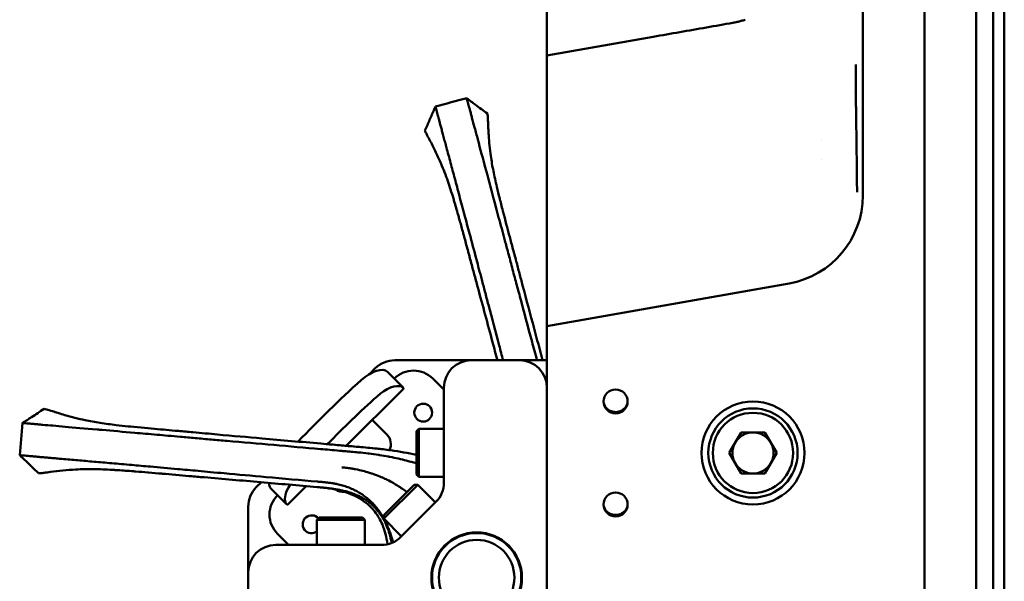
# Model space of a CAD drawing. Header units: millimetres. Extents: x 0 to 2100, y 0 to 1485.
# Tile 5 of 256: x 542 to 686, y 196 to 278. Entities that reach past the tile are written whole.
import ezdxf

# ---------------------------------------------------------------- set-up
doc = ezdxf.new("R2010")
doc.units = ezdxf.units.MM
doc.header["$LTSCALE"] = 5
doc.layers.add('Sichtbar (ISO)', color=7, linetype='Continuous', lineweight=50)

msp = doc.modelspace()

# ---------------------------------------------------------------- linework, layer by layer
at = {"layer": 'Sichtbar (ISO)'}
for p, q in [((673.926, 619.144), (673.926, 147.584)), ((664.926, 252.084), (664.926, 487.084)), ((673.926, 368.935), (673.926, 141.584)), ((681.426, 369.397), (681.426, 141.584)), ((683.926, 369.484), (683.926, 141.584)), ((683.926, 369.484), (683.926, 119.684)), ((685.526, 369.484), (685.526, 119.684)), ((618.926, 317.779), (618.926, 272.477)), ((634.415, 275.208), (618.926, 272.477)), ((618.926, 234.421), (618.926, 272.477)), ((658.928, 260.079), (658.928, 260.079)), ((658.928, 257.288), (658.928, 257.289)), ((673.926, 251.284), (673.926, 251.284)), ((618.926, 233.065), (654.183, 239.281)), ((673.926, 237.884), (673.926, 237.884)), ((618.926, 234.421), (618.926, 233.841)), ((618.926, 233.841), (618.926, 233.065)), ((618.926, 233.065), (618.926, 194.584)), ((607.926, 228.084), (596.757, 228.084)), ((614.926, 228.084), (607.926, 228.084)), ((614.926, 228.084), (618.926, 228.084)), ((593.928, 226.912), (593.12, 226.104)), ((595.694, 226.386), (597.979, 224.102)), ((602.326, 225.411), (603.926, 223.811)), ((589.711, 215.624), (597.965, 223.878)), ((603.926, 224.084), (603.926, 210.282)), ((593.488, 219.4), (595.609, 217.279)), ((599.926, 217.734), (600.276, 218.084)), ((600.276, 218.084), (600.276, 211.084)), ((600.276, 218.084), (603.926, 218.084)), ((599.926, 217.734), (599.926, 211.434)), ((647.194, 217.584), (645.462, 214.584)), ((650.658, 217.584), (647.194, 217.584)), ((652.39, 214.584), (650.658, 217.584)), ((645.462, 214.584), (647.194, 211.584)), ((650.658, 211.584), (652.39, 214.584)), ((599.926, 211.434), (600.276, 211.084)), ((600.276, 211.084), (603.926, 211.084)), ((647.194, 211.584), (650.658, 211.584)), ((577.336, 210.32), (576.598, 209.581)), ((581.008, 207.131), (578.724, 209.416)), ((581.232, 207.145), (583.841, 209.753)), ((585.46, 209.612), (585.46, 209.612)), ((587.066, 210.266), (587.066, 210.266)), ((600.099, 209.961), (595.149, 205.011)), ((599.604, 209.961), (595.149, 205.506)), ((599.604, 209.961), (600.099, 209.961)), ((600.099, 209.961), (602.68, 207.38)), ((575.426, 206.753), (575.426, 197.184)), ((597.656, 202.355), (602.754, 207.454)), ((585.776, 205.184), (585.426, 204.834)), ((592.076, 205.184), (585.776, 205.184)), ((592.076, 205.184), (592.426, 204.834)), ((595.149, 205.506), (595.149, 205.011)), ((592.426, 204.834), (585.426, 204.834)), ((585.426, 204.834), (585.426, 201.184)), ((592.426, 204.834), (592.426, 201.184)), ((595.149, 205.011), (597.73, 202.43)), ((579.699, 202.783), (581.299, 201.184)), ((579.426, 201.184), (594.827, 201.184)), ((575.426, 197.184), (575.426, 190.184))]:
    msp.add_line(p, q, dxfattribs=at)
for centre, radius in [((628.926, 222.084), 1.75), ((600.912, 220.461), 1.3), ((648.926, 214.584), 7.5), ((648.926, 214.584), 6.5), ((648.926, 214.584), 5.85), ((628.926, 207.084), 1.75), ((608.69, 196.419), 6.6), ((608.69, 196.419), 6.5), ((608.69, 196.419), 5.5)]:
    msp.add_circle(centre, radius, dxfattribs=at)
for centre, radius, start, end in [((651.926, 252.084), 13, 280.00001, 360), ((596.757, 224.084), 4, 90, 135), ((607.926, 224.084), 4, 90, 180), ((614.926, 224.084), 4, 0, 90), ((599.498, 222.582), 4, 45, 135), ((594.195, 215.865), 2, 334.21719, 45), ((648.926, 214.584), 3, 90, 150), ((648.926, 214.584), 3, 30, 90), ((648.926, 214.584), 3, 150, 210), ((648.926, 214.584), 3, 330, 30), ((648.926, 214.584), 3, 210, 270), ((648.926, 214.584), 3, 270, 330), ((579.426, 206.753), 4, 135, 180), ((599.926, 210.282), 4, 315, 0), ((582.527, 205.612), 4, 135, 225), ((589.245, 210.915), 2, 236.19001, 274.85264), ((584.649, 204.198), 1.3, 40.60539, 306.71384), ((594.827, 205.184), 4, 270, 315), ((579.426, 197.184), 4, 90, 180)]:
    msp.add_arc(centre, radius, start, end, dxfattribs=at)
for centre, major_axis, ratio, start_param, end_param in [((661.729, 266.285), (0.652, -2.1), 0.9997307, 1.6988479, 1.6988715), ((661.729, 266.285), (0.652, -2.1), 0.9997307, 1.3799612, 1.3810913), ((661.723, 265.884), (2.082, -0.725), 0.9989275, 0.2652501, 0.2670983), ((661.723, 265.884), (2.082, -0.725), 0.9989275, 6.1906287, 6.1907306), ((592.866, 223.558), (-2.828, -2.828), 0.4663077, 3.1415927, 4.6048631), ((611.646, 193.463), (55.539, 55.539), 0.4663077, 1.4632704, 1.6264018), ((595.206, 221.217), (-2.828, -2.828), 0.4663077, 3.3316171, 4.6048631), ((613.987, 191.123), (-55.539, -55.539), 0.4663077, 4.6048631, 4.7331008), ((581.552, 212.244), (2.828, 2.828), 0.4663077, 2.7109122, 3.1415927), ((583.893, 209.903), (2.828, 2.828), 0.4663077, 1.9907511, 2.9515682)]:
    msp.add_ellipse(centre, major_axis=major_axis, ratio=ratio, start_param=start_param, end_param=end_param, dxfattribs=at)
for points in [[(646.006, 277.247), (644.726, 277.021), (642.157, 276.576), (638.296, 275.892), (635.71, 275.436), (634.415, 275.208)], [(647.788, 277.704), (647.594, 277.638), (647.203, 277.517), (646.608, 277.365), (646.208, 277.283), (646.006, 277.247)], [(602.694, 265.053), (604.206, 265.472), (605.726, 265.865), (607.242, 266.273)], [(607.242, 266.273), (607.657, 265.954), (608.073, 265.64), (608.487, 265.329)], [(608.487, 265.33), (609.077, 264.887), (609.665, 264.451), (610.251, 264.02)], [(602.694, 265.053), (602.693, 265.052), (602.699, 265.023), (602.714, 264.967)], [(610.262, 264), (610.258, 264.01), (610.254, 264.017), (610.251, 264.02)], [(543.866, 219.797), (544.484, 220.2), (545.095, 220.604), (545.7, 221.006)], [(545.723, 221.01), (545.712, 221.01), (545.704, 221.009), (545.7, 221.006)], [(542.554, 218.95), (542.996, 219.231), (543.434, 219.514), (543.867, 219.797)], [(628.111, 220.737), (628.11, 220.738), (628.108, 220.738), (628.107, 220.739)], [(542.145, 214.258), (542.268, 215.823), (542.419, 217.386), (542.554, 218.949)], [(595.608, 215.044), (594.14, 215.242), (592.837, 215.354), (591.659, 215.456)], [(542.145, 214.258), (542.145, 214.257), (542.176, 214.253), (542.233, 214.248)], [(585.743, 209.589), (585.746, 209.589), (585.75, 209.588), (585.754, 209.588)], [(628.111, 205.737), (628.11, 205.738), (628.108, 205.738), (628.107, 205.739)], [(605.268, 202.052), (605.382, 202.082), (605.495, 202.112), (605.608, 202.142)], [(605.268, 202.052), (605.268, 202.052), (605.268, 202.052), (605.268, 202.052)], [(603.024, 199.604), (602.979, 199.592), (602.935, 199.58), (602.89, 199.569)]]:
    msp.add_open_spline(points, degree=3, dxfattribs=at)
for points, knots in [([(664.082, 252.582), (664.075, 253.48), (664.068, 254.378), (664.058, 255.276), (664.045, 256.548), (664.03, 257.82), (664.013, 259.091), (663.996, 260.311), (663.978, 261.53), (663.961, 262.749), (663.945, 263.881), (663.93, 265.012), (663.918, 266.144), (663.916, 266.338), (663.914, 266.532), (663.912, 266.726), (663.905, 267.556), (663.899, 268.386), (663.895, 269.215), (663.892, 269.867), (663.89, 270.519), (663.89, 271.171)], [0, 0, 0, 0, 0.14492031, 0.14492031, 0.14492031, 0.35011161, 0.35011161, 0.35011161, 0.54687068, 0.54687068, 0.54687068, 0.72951618, 0.72951618, 0.72951618, 0.76084696, 0.76084696, 0.76084696, 0.89474425, 0.89474425, 0.89474425, 0.99999987, 0.99999987, 0.99999987, 0.99999987]), ([(607.242, 266.273), (607.239, 266.275), (607.252, 266.226), (607.321, 265.977), (607.4, 265.712), (607.469, 265.434)], [-0.27301514, -0.27301514, -0.27301514, -0.27301514, -0.17234441, -0.17234441, -0.000001, -0.000001, -0.000001, -0.000001]), ([(607.469, 265.434), (607.498, 265.318), (607.533, 265.186), (607.573, 265.038), (607.613, 264.891), (607.659, 264.727), (607.709, 264.55)], [0, 0, 0, 0, 0.5, 0.5, 0.5, 1, 1, 1, 1]), ([(601.161, 261.576), (601.264, 261.838), (601.39, 262.099), (601.731, 262.866), (601.956, 263.375), (602.351, 264.273), (602.522, 264.662), (602.694, 265.053)], [0, 0, 0, 0, 0.08785613, 0.08785613, 0.25697767, 0.25697767, 0.38533451, 0.38533451, 0.38533451, 0.38533451]), ([(602.714, 264.967), (602.726, 264.923), (602.742, 264.865), (602.78, 264.718), (602.803, 264.631), (602.896, 264.283), (602.982, 263.961), (603.08, 263.61)], [0.000001, 0.000001, 0.000001, 0.000001, 0.07357727, 0.07357727, 0.14673073, 0.14673073, 0.33243834, 0.33243834, 0.33243834, 0.33243834]), ([(607.709, 264.55), (607.759, 264.373), (607.807, 264.192), (607.905, 263.81), (607.955, 263.609), (608.008, 263.405)], [0.000001, 0.000001, 0.000001, 0.000001, 0.08979473, 0.08979473, 0.18741864, 0.18741864, 0.18741864, 0.18741864]), ([(610.345, 262.765), (610.332, 263.099), (610.32, 263.41), (610.293, 263.819), (610.279, 263.947), (610.262, 264)], [-0.29063474, -0.29063474, -0.29063474, -0.29063474, -0.1277008, -0.1277008, -0.00000098, -0.00000098, -0.00000098, -0.00000098]), ([(603.08, 263.61), (603.091, 263.571), (603.102, 263.532), (603.113, 263.492), (603.123, 263.452), (603.134, 263.411), (603.145, 263.369)], [0, 0, 0, 0, 0.5, 0.5, 0.5, 1, 1, 1, 1]), ([(603.145, 263.369), (603.186, 263.209), (603.23, 263.041), (603.277, 262.863), (603.324, 262.686), (603.374, 262.499), (603.427, 262.303), (603.48, 262.107), (603.535, 261.901), (603.594, 261.685), (603.652, 261.468), (603.714, 261.242), (603.778, 261.005), (603.842, 260.768), (603.908, 260.521), (603.977, 260.262), (604.046, 260.003), (604.117, 259.733), (604.19, 259.453)], [0, 0, 0, 0, 0.1666667, 0.1666667, 0.1666667, 0.3333333, 0.3333333, 0.3333333, 0.5, 0.5, 0.5, 0.6666667, 0.6666667, 0.6666667, 0.8333333, 0.8333333, 0.8333333, 1, 1, 1, 1]), ([(608.008, 263.405), (608.127, 262.937), (608.259, 262.46), (608.549, 261.408), (608.706, 260.836), (608.856, 260.264)], [0.000001, 0.000001, 0.000001, 0.000001, 0.22487873, 0.22487873, 0.49062251, 0.49062251, 0.49062251, 0.49062251]), ([(610.439, 260.865), (610.416, 261.215), (610.397, 261.568), (610.367, 262.208), (610.356, 262.493), (610.345, 262.765)], [0.00002148, 0.00002148, 0.00002148, 0.00002148, 0.15753894, 0.15753894, 0.28881402, 0.28881402, 0.28881402, 0.28881402]), ([(601.251, 261.328), (601.212, 261.41), (601.185, 261.472), (601.161, 261.546), (601.157, 261.567), (601.161, 261.576)], [-0.27412264, -0.27412264, -0.27412264, -0.27412264, -0.20303537, -0.20303537, -0.15064263, -0.15064263, -0.15064263, -0.15064263]), ([(601.942, 259.994), (601.785, 260.293), (601.632, 260.581), (601.402, 261.023), (601.315, 261.192), (601.251, 261.328)], [-0.27257286, -0.27257286, -0.27257286, -0.27257286, -0.11792904, -0.11792904, -0.00000092, -0.00000092, -0.00000092, -0.00000092]), ([(603.509, 256.715), (603.276, 257.263), (603.034, 257.799), (602.492, 258.927), (602.219, 259.466), (601.942, 259.994)], [0.00022485, 0.00022485, 0.00022485, 0.00022485, 0.26994523, 0.26994523, 0.5269069, 0.5269069, 0.5269069, 0.5269069]), ([(608.856, 260.264), (609.201, 258.943), (609.603, 257.474), (610.131, 255.496), (610.193, 255.264), (610.642, 253.576), (611.049, 252.08), (611.49, 250.415)], [0.0000432, 0.0000432, 0.0000432, 0.0000432, 0.6233518, 0.6233518, 0.7054889, 0.7054889, 1.2125386, 1.2125386, 1.2125386, 1.2125386]), ([(611.631, 253.329), (611.443, 254.118), (611.269, 254.909), (610.979, 256.395), (610.854, 257.135), (610.68, 258.349), (610.618, 258.851), (610.513, 259.862), (610.472, 260.359), (610.439, 260.865)], [-1.0874451, -1.0874451, -1.0874451, -1.0874451, -0.7703854, -0.7703854, -0.4526559, -0.4526559, -0.2277705, -0.2277705, -0.0000058, -0.0000058, -0.0000058, -0.0000058]), ([(604.19, 259.453), (604.207, 259.391), (604.223, 259.329), (604.256, 259.204), (604.272, 259.142), (604.289, 259.08)], [-0.058588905, -0.058588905, -0.058588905, -0.058588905, -0.029295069, -0.029295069, -0.000000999, -0.000000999, -0.000000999, -0.000000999]), ([(604.289, 259.08), (604.485, 258.353), (604.686, 257.613), (605.091, 256.104), (605.293, 255.339), (605.717, 253.754), (605.94, 252.932), (606.411, 251.174), (606.661, 250.239), (606.932, 249.231)], [-1.3680842, -1.3680842, -1.3680842, -1.3680842, -1.0235505, -1.0235505, -0.6848765, -0.6848765, -0.345045, -0.345045, -0.0000871, -0.0000871, -0.0000871, -0.0000871]), ([(605.307, 251.635), (605.038, 252.536), (604.754, 253.418), (604.333, 254.619), (604.177, 255.045), (603.851, 255.89), (603.682, 256.306), (603.509, 256.715)], [-0.74838067, -0.74838067, -0.74838067, -0.74838067, -0.40188223, -0.40188223, -0.20171949, -0.20171949, -0.00022497, -0.00022497, -0.00022497, -0.00022497]), ([(613.444, 246.29), (613.183, 247.266), (612.857, 248.486), (612.318, 250.561), (612.16, 251.18), (611.897, 252.229), (611.756, 252.803), (611.631, 253.329)], [-0.68478158, -0.68478158, -0.68478158, -0.68478158, -0.38506573, -0.38506573, -0.21105939, -0.21105939, -0.00000429, -0.00000429, -0.00000429, -0.00000429]), ([(608.281, 240.828), (608.116, 241.449), (607.946, 242.071), (607.778, 242.695), (607.774, 242.708), (607.771, 242.721), (607.767, 242.734), (607.595, 243.372), (607.425, 244.012), (607.254, 244.651), (607.251, 244.662), (607.248, 244.672), (607.245, 244.683), (607.077, 245.311), (606.908, 245.938), (606.742, 246.551), (606.735, 246.579), (606.727, 246.607), (606.719, 246.636), (606.559, 247.229), (606.401, 247.809), (606.246, 248.366), (606.188, 248.573), (606.131, 248.776), (606.075, 248.977), (605.972, 249.344), (605.87, 249.701), (605.77, 250.052), (605.668, 250.407), (605.568, 250.754), (605.468, 251.094), (605.414, 251.276), (605.361, 251.455), (605.306, 251.632)], [0, 0, 0, 0, 0.16328266, 0.16328266, 0.16328266, 0.16666667, 0.16666667, 0.16666667, 0.33333333, 0.33333333, 0.33333333, 0.33611559, 0.33611559, 0.33611559, 0.5, 0.5, 0.5, 0.5075866, 0.5075866, 0.5075866, 0.66666667, 0.66666667, 0.66666667, 0.72567305, 0.72567305, 0.72567305, 0.83333333, 0.83333333, 0.83333333, 0.94200891, 0.94200891, 0.94200891, 0.99999739, 0.99999739, 0.99999739, 0.99999739]), ([(611.49, 250.415), (611.62, 249.926), (611.755, 249.423), (612.039, 248.369), (612.187, 247.821), (612.335, 247.267)], [0.00000312, 0.00000312, 0.00000312, 0.00000312, 0.16671016, 0.16671016, 0.34067778, 0.34067778, 0.34067778, 0.34067778]), ([(606.932, 249.231), (607.047, 248.806), (607.162, 248.368), (607.401, 247.474), (607.523, 247.02), (607.977, 245.321), (608.322, 244.041), (608.654, 242.779)], [0.00007322, 0.00007322, 0.00007322, 0.00007322, 0.14562582, 0.14562582, 0.29071026, 0.29071026, 0.68290646, 0.68290646, 0.68290646, 0.68290646]), ([(612.335, 247.267), (612.469, 246.762), (612.605, 246.253), (612.9, 245.153), (613.059, 244.559), (613.22, 243.968)], [-0.34227153, -0.34227153, -0.34227153, -0.34227153, -0.18373923, -0.18373923, -0.000001, -0.000001, -0.000001, -0.000001]), ([(614.458, 242.488), (614.278, 243.167), (614.095, 243.854), (613.756, 245.121), (613.6, 245.707), (613.444, 246.29)], [-0.39408156, -0.39408156, -0.39408156, -0.39408156, -0.18241207, -0.18241207, -0.00002053, -0.00002053, -0.00002053, -0.00002053]), ([(613.22, 243.968), (613.406, 243.283), (613.588, 242.596), (613.975, 241.134), (614.181, 240.353), (614.387, 239.589)], [0.000001, 0.000001, 0.000001, 0.000001, 0.21323651, 0.21323651, 0.45493774, 0.45493774, 0.45493774, 0.45493774]), ([(608.654, 242.779), (608.776, 242.312), (608.901, 241.845), (609.161, 240.868), (609.297, 240.36), (609.432, 239.852)], [-0.30278172, -0.30278172, -0.30278172, -0.30278172, -0.15773244, -0.15773244, -0.000001, -0.000001, -0.000001, -0.000001]), ([(615.385, 239), (615.23, 239.581), (615.076, 240.162), (614.767, 241.326), (614.612, 241.907), (614.458, 242.488)], [-0.36060826, -0.36060826, -0.36060826, -0.36060826, -0.18037325, -0.18037325, -0.000001, -0.000001, -0.000001, -0.000001]), ([(608.853, 238.71), (608.674, 239.374), (608.495, 240.033), (608.314, 240.702), (608.303, 240.744), (608.291, 240.786), (608.28, 240.828)], [0, 0, 0, 0, 0.94091621, 0.94091621, 0.94091621, 0.99999996, 0.99999996, 0.99999996, 0.99999996]), ([(609.432, 239.852), (609.586, 239.265), (609.74, 238.679), (610.061, 237.453), (610.228, 236.815), (610.398, 236.177)], [-0.38027085, -0.38027085, -0.38027085, -0.38027085, -0.19819382, -0.19819382, -0.000001, -0.000001, -0.000001, -0.000001]), ([(614.387, 239.589), (614.484, 239.23), (614.581, 238.873), (614.779, 238.139), (614.881, 237.762), (614.982, 237.385)], [0.000001, 0.000001, 0.000001, 0.000001, 0.11176344, 0.11176344, 0.22930853, 0.22930853, 0.22930853, 0.22930853]), ([(611.714, 228.084), (611.478, 228.965), (611.241, 229.848), (610.286, 233.4), (609.58, 236.02), (608.853, 238.71)], [-1.1146355, -1.1146355, -1.1146355, -1.1146355, -0.8358852, -0.8358852, -0.000012, -0.000012, -0.000012, -0.000012]), ([(618.298, 228.084), (617.882, 229.637), (617.468, 231.187), (616.51, 234.772), (615.953, 236.861), (615.385, 239)], [-1.1609249, -1.1609249, -1.1609249, -1.1609249, -0.6642338, -0.6642338, -0.0000307, -0.0000307, -0.0000307, -0.0000307]), ([(614.982, 237.385), (615.572, 235.19), (616.16, 232.993), (616.99, 229.892), (617.232, 228.988), (617.474, 228.084)], [0.000001, 0.000001, 0.000001, 0.000001, 0.68269632, 0.68269632, 0.96336387, 0.96336387, 0.96336387, 0.96336387]), ([(610.398, 236.177), (610.922, 234.202), (611.444, 232.231), (612.16, 229.534), (612.352, 228.809), (612.545, 228.084)], [-1.35266654, -1.35266654, -1.35266654, -1.35266654, -0.74624105, -0.74624105, -0.52437013, -0.52437013, -0.52437013, -0.52437013]), ([(597.735, 224.244), (597.826, 224.205), (597.901, 224.166), (598.05, 224.047), (598.051, 223.965), (597.966, 223.879), (597.966, 223.879), (597.965, 223.878)], [-1.9249245, -1.9249245, -1.9249245, -1.9249245, -1.86149562, -1.86149562, -1.73617345, -1.73617345, -1.73519642, -1.73519642, -1.73519642, -1.73519642]), ([(546.912, 220.666), (546.594, 220.768), (546.298, 220.863), (545.904, 220.977), (545.778, 221.008), (545.723, 221.01)], [-0.29063474, -0.29063474, -0.29063474, -0.29063474, -0.1277008, -0.1277008, -0.00000098, -0.00000098, -0.00000098, -0.00000098]), ([(627.188, 221.879), (627.192, 221.861), (627.196, 221.844), (627.244, 221.665), (627.311, 221.51), (627.484, 221.229), (627.59, 221.101), (627.832, 220.888), (627.964, 220.804), (628.107, 220.739)], [0.0470081, 0.0470081, 0.0470081, 0.0470081, 0.05249218, 0.05249218, 0.10351046, 0.10351046, 0.15367264, 0.15367264, 0.20219345, 0.20219345, 0.20219345, 0.20219345]), ([(629.741, 220.737), (629.886, 220.802), (630.018, 220.887), (630.26, 221.101), (630.366, 221.228), (630.54, 221.509), (630.608, 221.664), (630.655, 221.843), (630.66, 221.861), (630.664, 221.879)], [0.00002075, 0.00002075, 0.00002075, 0.00002075, 0.04763915, 0.04763915, 0.09650685, 0.09650685, 0.14644759, 0.14644759, 0.1518978, 0.1518978, 0.1518978, 0.1518978]), ([(548.729, 220.104), (548.392, 220.202), (548.054, 220.305), (547.443, 220.496), (547.171, 220.583), (546.912, 220.666)], [0.00002148, 0.00002148, 0.00002148, 0.00002148, 0.15753894, 0.15753894, 0.28881402, 0.28881402, 0.28881402, 0.28881402]), ([(556.218, 218.647), (555.413, 218.74), (554.61, 218.847), (553.115, 219.083), (552.377, 219.218), (551.176, 219.47), (550.683, 219.584), (549.698, 219.831), (549.217, 219.962), (548.729, 220.104)], [-1.0874451, -1.0874451, -1.0874451, -1.0874451, -0.7703854, -0.7703854, -0.4526559, -0.4526559, -0.2277705, -0.2277705, -0.0000058, -0.0000058, -0.0000058, -0.0000058]), ([(628.111, 220.737), (628.192, 220.7), (628.305, 220.65), (628.61, 220.566), (628.772, 220.545), (629.139, 220.546), (629.301, 220.581), (629.548, 220.651), (629.653, 220.698), (629.741, 220.738)], [0.00003366, 0.00003366, 0.00003366, 0.00003366, 0.02682054, 0.02682054, 0.05538982, 0.05538982, 0.09139026, 0.09139026, 0.14008257, 0.14008257, 0.14008257, 0.14008257]), ([(542.554, 218.949), (542.552, 218.948), (542.602, 218.943), (542.859, 218.923), (543.135, 218.906), (543.42, 218.876)], [-0.27301514, -0.27301514, -0.27301514, -0.27301514, -0.17234441, -0.17234441, -0.000001, -0.000001, -0.000001, -0.000001]), ([(543.42, 218.876), (543.539, 218.864), (543.675, 218.851), (543.827, 218.839), (543.98, 218.826), (544.149, 218.813), (544.333, 218.799)], [0, 0, 0, 0, 0.5, 0.5, 0.5, 1, 1, 1, 1]), ([(544.333, 218.799), (544.517, 218.785), (544.703, 218.768), (545.095, 218.73), (545.301, 218.709), (545.511, 218.688)], [0.000001, 0.000001, 0.000001, 0.000001, 0.08979473, 0.08979473, 0.18741864, 0.18741864, 0.18741864, 0.18741864]), ([(545.511, 218.688), (545.992, 218.641), (546.485, 218.601), (547.573, 218.513), (548.164, 218.466), (548.753, 218.411)], [0.000001, 0.000001, 0.000001, 0.000001, 0.22487873, 0.22487873, 0.49062251, 0.49062251, 0.49062251, 0.49062251]), ([(548.753, 218.411), (550.112, 218.284), (551.63, 218.159), (553.669, 217.978), (553.909, 217.957), (555.649, 217.802), (557.194, 217.673), (558.909, 217.518)], [0.0000432, 0.0000432, 0.0000432, 0.0000432, 0.6233518, 0.6233518, 0.7054889, 0.7054889, 1.2125386, 1.2125386, 1.2125386, 1.2125386]), ([(563.453, 217.943), (562.447, 218.032), (561.189, 218.143), (559.054, 218.346), (558.42, 218.409), (557.343, 218.521), (556.756, 218.585), (556.218, 218.647)], [-0.68478158, -0.68478158, -0.68478158, -0.68478158, -0.38506573, -0.38506573, -0.21105939, -0.21105939, -0.00000429, -0.00000429, -0.00000429, -0.00000429]), ([(567.373, 217.596), (566.673, 217.659), (565.965, 217.722), (564.658, 217.837), (564.055, 217.89), (563.453, 217.943)], [-0.39408156, -0.39408156, -0.39408156, -0.39408156, -0.18241207, -0.18241207, -0.00002053, -0.00002053, -0.00002053, -0.00002053]), ([(558.909, 217.518), (559.412, 217.472), (559.932, 217.428), (561.019, 217.334), (561.585, 217.286), (562.156, 217.235)], [0.00000312, 0.00000312, 0.00000312, 0.00000312, 0.16671016, 0.16671016, 0.34067778, 0.34067778, 0.34067778, 0.34067778]), ([(562.156, 217.235), (562.676, 217.189), (563.201, 217.142), (564.336, 217.043), (564.948, 216.989), (565.558, 216.938)], [-0.34227153, -0.34227153, -0.34227153, -0.34227153, -0.18373923, -0.18373923, -0.000001, -0.000001, -0.000001, -0.000001]), ([(565.558, 216.938), (566.266, 216.879), (566.973, 216.815), (568.48, 216.679), (569.285, 216.605), (570.072, 216.537)], [0.000001, 0.000001, 0.000001, 0.000001, 0.21323651, 0.21323651, 0.45493774, 0.45493774, 0.45493774, 0.45493774]), ([(570.967, 217.273), (570.368, 217.327), (569.769, 217.381), (568.57, 217.488), (567.971, 217.542), (567.373, 217.596)], [-0.36060826, -0.36060826, -0.36060826, -0.36060826, -0.18037325, -0.18037325, -0.000001, -0.000001, -0.000001, -0.000001]), ([(570.072, 216.537), (570.443, 216.506), (570.811, 216.475), (571.569, 216.41), (571.958, 216.377), (572.347, 216.343)], [0.000001, 0.000001, 0.000001, 0.000001, 0.11176344, 0.11176344, 0.22930853, 0.22930853, 0.22930853, 0.22930853]), ([(586.014, 215.945), (583.155, 216.195), (580.27, 216.448), (575.325, 216.885), (573.172, 217.076), (570.967, 217.273)], [-1.5531563, -1.5531563, -1.5531563, -1.5531563, -0.6642338, -0.6642338, -0.0000307, -0.0000307, -0.0000307, -0.0000307]), ([(572.347, 216.343), (574.612, 216.146), (576.877, 215.947), (581.41, 215.55), (583.679, 215.351), (585.945, 215.154)], [0.000001, 0.000001, 0.000001, 0.000001, 0.6826963, 0.6826963, 1.3653828, 1.3653828, 1.3653828, 1.3653828]), ([(591.441, 214.672), (591.098, 214.703), (590.754, 214.733), (590.069, 214.793), (589.708, 214.824), (589.151, 214.873), (588.922, 214.893), (587.796, 214.992), (586.795, 215.079), (585.945, 215.154)], [0.00000129, 0.00000129, 0.00000129, 0.00000129, 0.10345295, 0.10345295, 0.20633753, 0.20633753, 0.27819754, 0.27819754, 0.55960681, 0.55960681, 0.55960681, 0.55960681]), ([(586.014, 215.945), (586.018, 215.945), (586.026, 215.943), (586.038, 215.945), (586.045, 215.942), (586.049, 215.942)], [0, 0, 0, 0, 0.33333333, 0.66666667, 0.99972603, 0.99972603, 0.99972603, 0.99972603]), ([(591.495, 215.465), (590.618, 215.542), (589.302, 215.657), (588.572, 215.72), (586.967, 215.861), (586.014, 215.944)], [-1.1459885, -1.1459885, -1.1459885, -1.1459885, -0.2867954, -0.2867954, -0.0001244, -0.0001244, -0.0001244, -0.0001244]), ([(586.049, 215.944), (586.998, 215.861), (587.892, 215.783), (589.266, 215.662), (589.744, 215.621), (590.688, 215.538), (591.074, 215.504), (591.584, 215.46)], [-0.64509409, -0.64509409, -0.64509409, -0.64509409, -0.33026155, -0.33026155, -0.16508796, -0.16508796, -0.00777698, -0.00777698, -0.00777698, -0.00777698]), ([(591.495, 215.465), (591.928, 215.427), (592.377, 215.388), (593.263, 215.306), (593.7, 215.264), (594.435, 215.186), (594.727, 215.153), (595.411, 215.072), (595.8, 215.022), (597.465, 214.791), (598.695, 214.574), (599.926, 214.302)], [-2.15168912, -2.15168912, -2.15168912, -2.15168912, -2.02222393, -2.02222393, -1.89156437, -1.89156437, -1.80383499, -1.80383499, -1.68691303, -1.68691303, -1.3064522, -1.3064522, -1.3064522, -1.3064522]), ([(544.888, 211.629), (544.677, 211.815), (544.475, 212.023), (543.87, 212.606), (543.47, 212.991), (542.761, 213.67), (542.453, 213.964), (542.145, 214.258)], [0, 0, 0, 0, 0.08785613, 0.08785613, 0.25697767, 0.25697767, 0.38533451, 0.38533451, 0.38533451, 0.38533451]), ([(542.233, 214.248), (542.278, 214.244), (542.338, 214.239), (542.49, 214.225), (542.579, 214.217), (542.937, 214.185), (543.269, 214.155), (543.634, 214.128)], [0.000001, 0.000001, 0.000001, 0.000001, 0.07357727, 0.07357727, 0.14673073, 0.14673073, 0.33243834, 0.33243834, 0.33243834, 0.33243834]), ([(543.634, 214.128), (543.673, 214.125), (543.714, 214.122), (543.755, 214.118), (543.796, 214.115), (543.838, 214.111), (543.881, 214.107)], [0, 0, 0, 0, 0.5, 0.5, 0.5, 1, 1, 1, 1]), ([(543.881, 214.107), (544.046, 214.091), (544.219, 214.074), (544.402, 214.058), (544.585, 214.041), (544.778, 214.024), (544.98, 214.007), (545.182, 213.989), (545.395, 213.971), (545.618, 213.952), (545.841, 213.933), (546.075, 213.913), (546.32, 213.893), (546.564, 213.872), (546.819, 213.849), (547.086, 213.826), (547.353, 213.802), (547.631, 213.777), (547.919, 213.75)], [0, 0, 0, 0, 0.1666667, 0.1666667, 0.1666667, 0.3333333, 0.3333333, 0.3333333, 0.5, 0.5, 0.5, 0.6666667, 0.6666667, 0.6666667, 0.8333333, 0.8333333, 0.8333333, 1, 1, 1, 1]), ([(547.919, 213.75), (547.983, 213.744), (548.047, 213.738), (548.175, 213.726), (548.239, 213.72), (548.303, 213.715)], [-0.058588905, -0.058588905, -0.058588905, -0.058588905, -0.029295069, -0.029295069, -0.000000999, -0.000000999, -0.000000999, -0.000000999]), ([(548.303, 213.715), (549.053, 213.65), (549.818, 213.586), (551.374, 213.45), (552.162, 213.378), (553.796, 213.235), (554.645, 213.164), (556.459, 213.005), (557.423, 212.92), (558.463, 212.83)], [-1.3680842, -1.3680842, -1.3680842, -1.3680842, -1.0235505, -1.0235505, -0.6848765, -0.6848765, -0.345045, -0.345045, -0.0000871, -0.0000871, -0.0000871, -0.0000871]), ([(599.926, 213.075), (599.662, 213.151), (599.397, 213.225), (599.132, 213.296), (598.993, 213.334), (598.853, 213.371), (598.713, 213.407), (598.349, 213.502), (597.984, 213.592), (597.618, 213.678), (597.504, 213.705), (597.391, 213.731), (597.277, 213.757), (596.883, 213.846), (596.488, 213.93), (596.092, 214.008), (596.005, 214.025), (595.918, 214.042), (595.83, 214.059), (595.405, 214.141), (594.979, 214.216), (594.553, 214.285), (594.494, 214.295), (594.434, 214.304), (594.375, 214.313), (593.919, 214.385), (593.462, 214.45), (593.004, 214.507), (592.973, 214.51), (592.943, 214.514), (592.912, 214.518), (592.423, 214.578), (591.933, 214.629), (591.441, 214.672)], [0.54987962, 0.54987962, 0.54987962, 0.54987962, 0.59281852, 0.59281852, 0.59281852, 0.61538462, 0.61538462, 0.61538462, 0.6741297, 0.6741297, 0.6741297, 0.69230769, 0.69230769, 0.69230769, 0.75536626, 0.75536626, 0.75536626, 0.76923077, 0.76923077, 0.76923077, 0.8367839, 0.8367839, 0.8367839, 0.84615385, 0.84615385, 0.84615385, 0.91827808, 0.91827808, 0.91827808, 0.92307692, 0.92307692, 0.92307692, 1, 1, 1, 1]), ([(555.648, 212.125), (554.708, 212.18), (553.783, 212.215), (552.511, 212.231), (552.056, 212.229), (551.151, 212.212), (550.703, 212.196), (550.259, 212.173)], [-0.74838067, -0.74838067, -0.74838067, -0.74838067, -0.40188223, -0.40188223, -0.20171949, -0.20171949, -0.00022497, -0.00022497, -0.00022497, -0.00022497]), ([(558.463, 212.83), (558.901, 212.792), (559.352, 212.751), (560.274, 212.669), (560.742, 212.628), (562.494, 212.475), (563.815, 212.361), (565.114, 212.241)], [0.00007322, 0.00007322, 0.00007322, 0.00007322, 0.14562582, 0.14562582, 0.29071026, 0.29071026, 0.68290646, 0.68290646, 0.68290646, 0.68290646]), ([(565.114, 212.241), (565.595, 212.196), (566.077, 212.154), (567.083, 212.064), (567.608, 212.018), (568.131, 211.971)], [-0.30278172, -0.30278172, -0.30278172, -0.30278172, -0.15773244, -0.15773244, -0.000001, -0.000001, -0.000001, -0.000001]), ([(589.076, 212.487), (589.078, 212.487), (589.08, 212.487), (589.084, 212.487), (589.087, 212.487), (589.102, 212.487), (589.116, 212.488), (589.147, 212.488), (589.161, 212.488), (589.204, 212.486), (589.237, 212.483), (589.327, 212.475), (589.398, 212.467), (589.575, 212.446), (589.698, 212.43), (590.074, 212.378), (590.347, 212.335), (590.712, 212.275), (590.872, 212.247), (591.857, 212.062), (592.481, 211.887), (593.142, 211.687), (593.32, 211.63), (593.707, 211.499), (593.908, 211.425), (594.76, 211.097), (595.261, 210.869), (596.31, 210.354), (596.813, 210.052), (597.427, 209.667), (597.658, 209.516), (598.107, 209.204), (598.323, 209.045), (598.53, 208.886)], [0.0000013, 0.0000013, 0.0000013, 0.0000013, 0.0006028, 0.0006028, 0.0014706, 0.0014706, 0.0050766, 0.0050766, 0.0082692, 0.0082692, 0.0144881, 0.0144881, 0.0254621, 0.0254621, 0.0478584, 0.0478584, 0.0945234, 0.0945234, 0.1330217, 0.1330217, 0.327954, 0.327954, 0.4010024, 0.4010024, 0.4864707, 0.4864707, 0.7817201, 0.7817201, 1.262794, 1.262794, 1.5597816, 1.5597816, 1.8639112, 1.8639112, 1.8639112, 1.8639112]), ([(545.152, 211.629), (545.062, 211.62), (544.994, 211.616), (544.916, 211.619), (544.895, 211.622), (544.888, 211.629)], [-0.27412264, -0.27412264, -0.27412264, -0.27412264, -0.20303537, -0.20303537, -0.15064263, -0.15064263, -0.15064263, -0.15064263]), ([(546.642, 211.822), (546.307, 211.777), (545.984, 211.731), (545.49, 211.666), (545.301, 211.643), (545.152, 211.629)], [-0.27257286, -0.27257286, -0.27257286, -0.27257286, -0.11792904, -0.11792904, -0.00000092, -0.00000092, -0.00000092, -0.00000092]), ([(550.259, 212.173), (549.664, 212.141), (549.078, 212.097), (547.833, 211.974), (547.233, 211.901), (546.642, 211.822)], [0.00022485, 0.00022485, 0.00022485, 0.00022485, 0.26994523, 0.26994523, 0.5269069, 0.5269069, 0.5269069, 0.5269069]), ([(566.82, 211.223), (566.18, 211.281), (565.537, 211.334), (564.893, 211.389), (564.88, 211.39), (564.866, 211.391), (564.853, 211.393), (564.195, 211.449), (563.535, 211.508), (562.876, 211.566), (562.865, 211.566), (562.854, 211.567), (562.843, 211.568), (562.195, 211.625), (561.549, 211.681), (560.916, 211.735), (560.887, 211.737), (560.858, 211.74), (560.828, 211.742), (560.216, 211.794), (559.617, 211.844), (559.04, 211.889), (558.827, 211.906), (558.616, 211.922), (558.408, 211.938), (558.028, 211.966), (557.657, 211.993), (557.293, 212.018), (556.925, 212.044), (556.565, 212.069), (556.211, 212.091), (556.022, 212.103), (555.835, 212.114), (555.65, 212.124)], [0, 0, 0, 0, 0.16328266, 0.16328266, 0.16328266, 0.16666667, 0.16666667, 0.16666667, 0.33333333, 0.33333333, 0.33333333, 0.33611559, 0.33611559, 0.33611559, 0.5, 0.5, 0.5, 0.5075866, 0.5075866, 0.5075866, 0.66666667, 0.66666667, 0.66666667, 0.72567305, 0.72567305, 0.72567305, 0.83333333, 0.83333333, 0.83333333, 0.94200891, 0.94200891, 0.94200891, 0.99999739, 0.99999739, 0.99999739, 0.99999739]), ([(569.006, 211.036), (568.321, 211.095), (567.641, 211.153), (566.95, 211.211), (566.906, 211.215), (566.863, 211.219), (566.82, 211.222)], [0, 0, 0, 0, 0.94091621, 0.94091621, 0.94091621, 0.99999996, 0.99999996, 0.99999996, 0.99999996]), ([(568.131, 211.971), (568.735, 211.916), (569.338, 211.859), (570.6, 211.742), (571.257, 211.681), (571.915, 211.622)], [-0.38027085, -0.38027085, -0.38027085, -0.38027085, -0.19819382, -0.19819382, -0.000001, -0.000001, -0.000001, -0.000001]), ([(585.46, 209.612), (582.685, 209.855), (579.987, 210.09), (574.485, 210.567), (571.782, 210.8), (569.006, 211.036)], [-1.6732195, -1.6732195, -1.6732195, -1.6732195, -0.8358852, -0.8358852, -0.000012, -0.000012, -0.000012, -0.000012]), ([(571.915, 211.622), (573.95, 211.439), (575.98, 211.255), (580.519, 210.847), (583.052, 210.62), (585.529, 210.406)], [-1.3526665, -1.3526665, -1.3526665, -1.3526665, -0.7462411, -0.7462411, -0.0000072, -0.0000072, -0.0000072, -0.0000072]), ([(585.46, 209.613), (585.505, 209.61), (585.558, 209.605), (585.656, 209.597), (585.705, 209.593), (585.754, 209.589)], [0.000527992, 0.000527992, 0.000527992, 0.000527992, 0.013954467, 0.013954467, 0.02739423, 0.02739423, 0.02739423, 0.02739423]), ([(585.46, 209.612), (585.465, 209.612), (585.471, 209.612), (585.484, 209.61), (585.49, 209.61), (585.495, 209.609)], [0.00083821, 0.00083821, 0.00083821, 0.00083821, 0.33333333, 0.66666667, 0.99990741, 0.99990741, 0.99990741, 0.99990741]), ([(585.743, 209.589), (585.701, 209.592), (585.66, 209.596), (585.578, 209.602), (585.536, 209.605), (585.495, 209.609)], [0.000006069, 0.000006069, 0.000006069, 0.000006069, 0.012405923, 0.012405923, 0.02485023, 0.02485023, 0.02485023, 0.02485023]), ([(585.529, 210.406), (585.728, 210.388), (585.923, 210.371), (586.319, 210.338), (586.516, 210.322), (586.71, 210.303)], [-0.11977186, -0.11977186, -0.11977186, -0.11977186, -0.05877587, -0.05877587, 0, 0, 0, 0]), ([(594.244, 206.193), (594.133, 206.328), (594.018, 206.459), (593.899, 206.587), (593.864, 206.625), (593.828, 206.662), (593.793, 206.7), (593.64, 206.859), (593.482, 207.012), (593.317, 207.157), (593.313, 207.16), (593.309, 207.164), (593.304, 207.168), (593.135, 207.316), (592.959, 207.455), (592.774, 207.589), (592.739, 207.614), (592.704, 207.638), (592.669, 207.663), (592.515, 207.769), (592.353, 207.872), (592.183, 207.971), (592.11, 208.013), (592.036, 208.055), (591.96, 208.096), (591.816, 208.174), (591.666, 208.25), (591.513, 208.322), (591.412, 208.37), (591.311, 208.416), (591.207, 208.46), (591.068, 208.521), (590.927, 208.579), (590.784, 208.634), (590.667, 208.679), (590.548, 208.722), (590.429, 208.763), (590.298, 208.807), (590.165, 208.849), (590.034, 208.887), (589.896, 208.928), (589.759, 208.965), (589.624, 209), (589.514, 209.028), (589.405, 209.054), (589.298, 209.079), (589.129, 209.118), (588.964, 209.153), (588.805, 209.184), (588.741, 209.197), (588.678, 209.209), (588.616, 209.22), (588.401, 209.261), (588.199, 209.294), (588.01, 209.324), (588, 209.325), (587.99, 209.327), (587.98, 209.328), (587.801, 209.356), (587.633, 209.38), (587.473, 209.401), (587.363, 209.416), (587.256, 209.43), (587.152, 209.442), (587.098, 209.449), (587.045, 209.456), (586.993, 209.462), (586.84, 209.48), (586.695, 209.497), (586.554, 209.511), (586.475, 209.518), (586.397, 209.525), (586.32, 209.531), (586.261, 209.536), (586.203, 209.54), (586.145, 209.546), (586.012, 209.557), (585.881, 209.571), (585.754, 209.585)], [0.57142857, 0.57142857, 0.57142857, 0.57142857, 0.59347693, 0.59347693, 0.59347693, 0.6, 0.6, 0.6, 0.62786548, 0.62786548, 0.62786548, 0.62857143, 0.62857143, 0.62857143, 0.65714286, 0.65714286, 0.65714286, 0.66248899, 0.66248899, 0.66248899, 0.68571429, 0.68571429, 0.68571429, 0.69556541, 0.69556541, 0.69556541, 0.71428571, 0.71428571, 0.71428571, 0.72644508, 0.72644508, 0.72644508, 0.74285714, 0.74285714, 0.74285714, 0.75640566, 0.75640566, 0.75640566, 0.77142857, 0.77142857, 0.77142857, 0.78715418, 0.78715418, 0.78715418, 0.8, 0.8, 0.8, 0.82031888, 0.82031888, 0.82031888, 0.82857143, 0.82857143, 0.82857143, 0.85714286, 0.85714286, 0.85714286, 0.85865342, 0.85865342, 0.85865342, 0.88571429, 0.88571429, 0.88571429, 0.90446828, 0.90446828, 0.90446828, 0.91428571, 0.91428571, 0.91428571, 0.94285714, 0.94285714, 0.94285714, 0.95904548, 0.95904548, 0.95904548, 0.97142857, 0.97142857, 0.97142857, 1, 1, 1, 1]), ([(586.491, 209.517), (586.516, 209.514), (586.541, 209.511), (586.827, 209.477), (587.09, 209.44), (587.836, 209.32), (588.32, 209.221), (589.215, 208.989), (589.628, 208.862), (590.775, 208.437), (591.688, 208.012), (592.924, 207.041), (593.264, 206.723), (593.745, 206.179), (593.947, 205.933), (594.318, 205.388), (594.646, 204.896), (595.152, 203.687), (595.299, 203.233), (595.525, 202.34), (595.625, 201.856), (595.699, 201.28)], [0.07488893, 0.07488893, 0.07488893, 0.07488893, 0.0821187, 0.0821187, 0.15873707, 0.15873707, 0.30049209, 0.30049209, 0.42597289, 0.42597289, 0.65691893, 0.65691893, 0.75383092, 0.75383092, 0.80703616, 0.80703616, 0.84148802, 0.84148802, 0.86210907, 0.86210907, 0.87947928, 0.87947928, 0.87947928, 0.87947928]), ([(586.71, 210.303), (586.734, 210.301), (586.757, 210.298), (586.781, 210.296), (587.047, 210.27), (587.314, 210.239), (587.58, 210.199), (587.771, 210.171), (587.961, 210.138), (588.15, 210.1), (588.224, 210.086), (588.298, 210.07), (588.371, 210.054), (588.633, 209.998), (588.894, 209.933), (589.151, 209.858), (589.287, 209.819), (589.422, 209.777), (589.557, 209.733), (589.677, 209.693), (589.796, 209.651), (589.915, 209.607), (590.166, 209.514), (590.414, 209.411), (590.657, 209.299), (590.738, 209.261), (590.819, 209.223), (590.899, 209.183), (591.058, 209.104), (591.215, 209.022), (591.369, 208.935), (591.602, 208.804), (591.828, 208.664), (592.047, 208.514), (592.079, 208.493), (592.111, 208.471), (592.143, 208.448), (592.328, 208.319), (592.509, 208.183), (592.683, 208.041), (592.879, 207.882), (593.068, 207.716), (593.25, 207.544), (593.258, 207.536), (593.266, 207.528), (593.274, 207.52), (593.463, 207.34), (593.644, 207.153), (593.816, 206.959), (593.948, 206.811), (594.075, 206.659), (594.197, 206.504), (594.234, 206.458), (594.27, 206.411), (594.306, 206.364), (594.461, 206.161), (594.607, 205.954), (594.745, 205.743), (594.826, 205.619), (594.904, 205.495), (594.979, 205.369), (595.032, 205.281), (595.084, 205.192), (595.135, 205.102), (595.14, 205.093), (595.144, 205.085), (595.149, 205.076)], [0.00001331, 0.00001331, 0.00001331, 0.00001331, 0.00328229, 0.00328229, 0.00328229, 0.04019776, 0.04019776, 0.04019776, 0.06677363, 0.06677363, 0.06677363, 0.07711324, 0.07711324, 0.07711324, 0.11402871, 0.11402871, 0.11402871, 0.13350011, 0.13350011, 0.13350011, 0.15094418, 0.15094418, 0.15094418, 0.18785965, 0.18785965, 0.18785965, 0.20024586, 0.20024586, 0.20024586, 0.22477512, 0.22477512, 0.22477512, 0.26169059, 0.26169059, 0.26169059, 0.2670745, 0.2670745, 0.2670745, 0.29860606, 0.29860606, 0.29860606, 0.33391621, 0.33391621, 0.33391621, 0.33552153, 0.33552153, 0.33552153, 0.372437, 0.372437, 0.372437, 0.40081032, 0.40081032, 0.40081032, 0.40935247, 0.40935247, 0.40935247, 0.44626794, 0.44626794, 0.44626794, 0.46789435, 0.46789435, 0.46789435, 0.48318342, 0.48318342, 0.48318342, 0.48467559, 0.48467559, 0.48467559, 0.48467559]), ([(581.232, 207.145), (581.182, 207.096), (581.134, 207.073), (581.009, 207.101), (580.935, 207.211), (580.866, 207.375)], [-1.91863031, -1.91863031, -1.91863031, -1.91863031, -1.84779995, -1.84779995, -1.729286, -1.729286, -1.729286, -1.729286]), ([(627.188, 206.879), (627.192, 206.861), (627.196, 206.844), (627.244, 206.665), (627.311, 206.51), (627.484, 206.229), (627.59, 206.101), (627.832, 205.888), (627.964, 205.804), (628.107, 205.739)], [0.0470081, 0.0470081, 0.0470081, 0.0470081, 0.05249218, 0.05249218, 0.10351046, 0.10351046, 0.15367264, 0.15367264, 0.20219345, 0.20219345, 0.20219345, 0.20219345]), ([(629.741, 205.737), (629.886, 205.802), (630.018, 205.887), (630.26, 206.101), (630.366, 206.228), (630.54, 206.509), (630.608, 206.664), (630.655, 206.843), (630.66, 206.861), (630.664, 206.879)], [0.00002075, 0.00002075, 0.00002075, 0.00002075, 0.04763915, 0.04763915, 0.09650685, 0.09650685, 0.14644759, 0.14644759, 0.1518978, 0.1518978, 0.1518978, 0.1518978]), ([(596.313, 201.47), (596.287, 201.601), (596.261, 201.731), (596.233, 201.859), (596.222, 201.906), (596.212, 201.953), (596.201, 201.999), (596.177, 202.105), (596.152, 202.21), (596.125, 202.317), (596.099, 202.423), (596.071, 202.53), (596.04, 202.641), (596.026, 202.69), (596.012, 202.74), (595.997, 202.79), (595.949, 202.955), (595.894, 203.13), (595.831, 203.313), (595.768, 203.497), (595.696, 203.69), (595.615, 203.887), (595.601, 203.92), (595.587, 203.953), (595.573, 203.987), (595.503, 204.152), (595.427, 204.321), (595.344, 204.489), (595.315, 204.548), (595.285, 204.607), (595.255, 204.666), (595.181, 204.808), (595.104, 204.948), (595.022, 205.086), (594.974, 205.169), (594.924, 205.251), (594.872, 205.331), (594.802, 205.441), (594.73, 205.549), (594.655, 205.655), (594.579, 205.764), (594.5, 205.871), (594.419, 205.976), (594.362, 206.049), (594.304, 206.122), (594.244, 206.193)], [0.31890498, 0.31890498, 0.31890498, 0.31890498, 0.34285714, 0.34285714, 0.34285714, 0.35159109, 0.35159109, 0.35159109, 0.37142857, 0.37142857, 0.37142857, 0.39123057, 0.39123057, 0.39123057, 0.4, 0.4, 0.4, 0.42857143, 0.42857143, 0.42857143, 0.45714286, 0.45714286, 0.45714286, 0.46190937, 0.46190937, 0.46190937, 0.48571429, 0.48571429, 0.48571429, 0.49409386, 0.49409386, 0.49409386, 0.51428571, 0.51428571, 0.51428571, 0.52640574, 0.52640574, 0.52640574, 0.54285714, 0.54285714, 0.54285714, 0.55967179, 0.55967179, 0.55967179, 0.57142857, 0.57142857, 0.57142857, 0.57142857]), ([(628.111, 205.737), (628.192, 205.7), (628.305, 205.65), (628.61, 205.566), (628.772, 205.545), (629.139, 205.546), (629.301, 205.581), (629.548, 205.651), (629.653, 205.698), (629.741, 205.738)], [0.00003366, 0.00003366, 0.00003366, 0.00003366, 0.02682054, 0.02682054, 0.05538982, 0.05538982, 0.09139026, 0.09139026, 0.14008257, 0.14008257, 0.14008257, 0.14008257]), ([(595.229, 204.931), (595.316, 204.771), (595.398, 204.611), (595.476, 204.45), (595.519, 204.361), (595.561, 204.272), (595.601, 204.183), (595.661, 204.053), (595.717, 203.923), (595.771, 203.793), (595.863, 203.574), (595.947, 203.355), (596.024, 203.138), (596.043, 203.087), (596.061, 203.035), (596.079, 202.984), (596.136, 202.819), (596.189, 202.655), (596.239, 202.492), (596.304, 202.279), (596.364, 202.068), (596.418, 201.86), (596.422, 201.845), (596.425, 201.83), (596.429, 201.815), (596.452, 201.725), (596.474, 201.636), (596.495, 201.548)], [0.49293704, 0.49293704, 0.49293704, 0.49293704, 0.52009889, 0.52009889, 0.52009889, 0.53511103, 0.53511103, 0.53511103, 0.55701436, 0.55701436, 0.55701436, 0.59392983, 0.59392983, 0.59392983, 0.60269663, 0.60269663, 0.60269663, 0.6308453, 0.6308453, 0.6308453, 0.66776077, 0.66776077, 0.66776077, 0.67042158, 0.67042158, 0.67042158, 0.68637662, 0.68637662, 0.68637662, 0.68637662]), ([(603.366, 200.32), (603.479, 200.447), (603.6, 200.584), (603.838, 200.852), (603.952, 200.98), (604.112, 201.158), (604.157, 201.208), (604.202, 201.258)], [0.65998542, 0.65998542, 0.65998542, 0.65998542, 0.71896549, 0.71896549, 0.77038586, 0.77038586, 0.79071387, 0.79071387, 0.79071387, 0.79071387]), ([(605.251, 202.052), (605.252, 202.052), (605.253, 202.052), (605.26, 202.051), (605.264, 202.051), (605.268, 202.052), (605.268, 202.052), (605.268, 202.052)], [0.028349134, 0.028349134, 0.028349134, 0.028349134, 0.029286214, 0.029286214, 0.035918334, 0.035918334, 0.039972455, 0.039972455, 0.039972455, 0.039972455])]:
    msp.add_open_spline(points, degree=3, knots=knots, dxfattribs=at)

doc.saveas('drawing.dxf')
